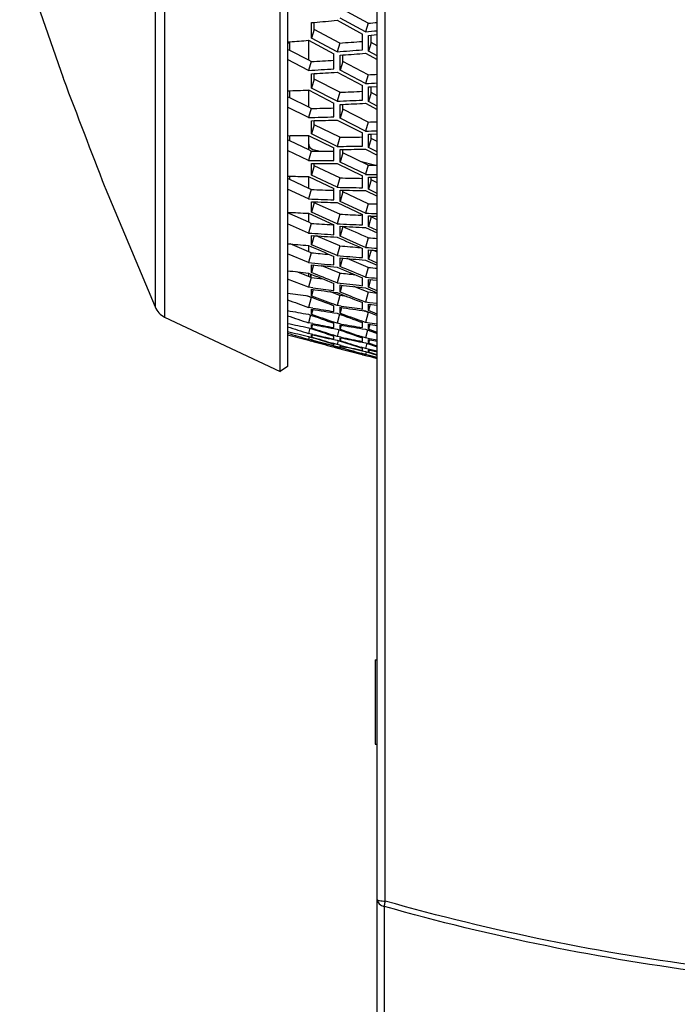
# Model space of a CAD drawing. Header units: millimetres. Extents: x 0 to 420, y 0 to 297.
# Tile 75 of 150: x 191 to 204, y 161 to 180. Entities that reach past the tile are written whole.
import ezdxf

# ---------------------------------------------------------------- set-up
doc = ezdxf.new("R2010")
doc.units = ezdxf.units.MM
doc.header["$LTSCALE"] = 23.1
doc.layers.get('0').update_dxf_attribs({"linetype": 'CONTINUOUS'})
for name, color, linetype in [('02___PRT_ALL_AXES', 7, 'CONTINUOUS'), ('06___PRT_ALL_SURFS', 7, 'CONTINUOUS'), ('AXES', 7, 'CONTINUOUS')]:
    doc.layers.add(name, color=color, linetype=linetype)

msp = doc.modelspace()

# ---------------------------------------------------------------- linework, layer by layer
at = {"color": 7, "linetype": 'Continuous'}
for p, q in [((198.1929, 144.7533), (198.1929, 218.743)), ((198.3441, 163.3798), (198.3441, 218.1271)), ((193.9828, 194.4658), (193.9828, 174.6395)), ((194.1631, 194.3769), (194.1631, 174.446)), ((196.4918, 194.3028), (196.4918, 173.5101)), ((196.3533, 173.4174), (196.3533, 194.1728)), ((191.4196, 181.3551), (192.2417, 178.9773)), ((197.4294, 180.0697), (197.91, 179.8103)), ((197.9676, 179.8519), (197.4871, 180.1117)), ((196.9469, 180.0267), (196.9987, 180.0311)), ((196.9469, 179.7301), (196.9469, 180.0267)), ((196.9987, 179.8936), (196.9469, 179.7301)), ((198.0194, 180.0136), (197.9676, 179.8519)), ((196.8889, 179.6907), (197.3716, 179.4355)), ((196.8929, 179.3124), (196.8929, 179.6886)), ((197.4294, 179.4745), (196.9469, 179.7301)), ((197.91, 179.5117), (197.91, 179.8103)), ((198.0252, 179.7845), (198.0769, 179.7892)), ((198.0252, 179.4856), (198.0252, 179.7845)), ((198.077, 179.7892), (198.1929, 179.7998)), ((196.4918, 179.6622), (196.5329, 179.6651)), ((196.5329, 179.4985), (196.5329, 179.6651)), ((197.4811, 179.6388), (197.4294, 179.4745)), ((198.0769, 179.6491), (198.0252, 179.4856)), ((198.1929, 179.396), (198.0252, 179.4856)), ((196.8889, 179.1209), (196.4918, 179.3269)), ((197.3716, 179.1496), (197.3716, 179.4355)), ((197.4871, 179.4091), (197.5389, 179.4129)), ((197.4871, 179.123), (197.4871, 179.4091)), ((197.9676, 179.4456), (198.1929, 179.3255)), ((196.9406, 179.2876), (196.8889, 179.1209)), ((197.5389, 179.289), (197.4871, 179.123)), ((197.9676, 178.8715), (197.4871, 179.123)), ((192.2439, 178.9713), (192.2417, 178.9773)), ((192.2417, 178.9773), (192.2499, 178.9554)), ((192.2417, 178.9773), (192.25, 178.9551)), ((196.9469, 179.0576), (196.9987, 179.0604)), ((196.9469, 178.7843), (196.9469, 179.0576)), ((196.9987, 178.9527), (196.9469, 178.7843)), ((197.4294, 179.0856), (197.91, 178.8345)), ((198.0194, 179.0382), (197.9676, 178.8715)), ((196.8889, 178.7495), (197.3716, 178.5028)), ((196.8929, 178.4222), (196.8929, 178.7495)), ((197.4294, 178.5372), (196.9469, 178.7843)), ((197.91, 178.5594), (197.91, 178.8345)), ((198.0252, 178.8079), (198.0769, 178.8109)), ((198.0252, 178.5325), (198.0252, 178.8079)), ((198.077, 178.8109), (198.1929, 178.818)), ((196.5329, 178.6019), (196.5329, 178.7349)), ((197.4811, 178.7063), (197.4294, 178.5372)), ((198.0769, 178.7009), (198.0252, 178.5325)), ((196.8889, 178.227), (196.4918, 178.4257)), ((196.9406, 178.3983), (196.8889, 178.227)), ((197.3716, 178.2406), (197.3716, 178.5028)), ((197.4871, 178.4757), (197.5389, 178.4778)), ((197.4871, 178.2133), (197.4871, 178.4757)), ((197.5389, 178.384), (197.4871, 178.2133)), ((197.9676, 178.4971), (198.1929, 178.381)), ((198.1929, 178.4458), (198.0252, 178.5325)), ((197.4294, 178.1805), (197.91, 177.9383)), ((197.9676, 177.9706), (197.4871, 178.2133)), ((196.9469, 178.1675), (196.9987, 178.1688)), ((196.9469, 177.9182), (196.9469, 178.1675)), ((196.9987, 178.0911), (196.9469, 177.9182)), ((198.0194, 178.1419), (197.9676, 177.9706)), ((196.5329, 177.7854), (196.5329, 177.8845)), ((196.8889, 177.8881), (197.3716, 177.6505)), ((196.8929, 177.6126), (196.8929, 177.8881)), ((197.4294, 177.6802), (196.9469, 177.9182)), ((197.4811, 177.8537), (197.4294, 177.6802)), ((197.91, 177.6873), (197.91, 177.9383)), ((198.0252, 177.9109), (198.0769, 177.9124)), ((198.0252, 177.6597), (198.0252, 177.9109)), ((198.0769, 177.8326), (198.0252, 177.6597)), ((198.077, 177.9124), (198.1929, 177.9158)), ((196.9687, 177.6251), (197.1151, 177.5886)), ((197.3716, 177.4127), (197.3716, 177.6505)), ((197.4871, 177.6227), (197.5389, 177.6232)), ((197.4871, 177.3847), (197.4871, 177.6227)), ((197.9676, 177.6291), (198.1929, 177.5173)), ((198.1929, 177.5763), (198.0252, 177.6597)), ((196.8889, 177.4141), (196.4918, 177.6052)), ((196.9406, 177.5897), (196.8889, 177.4141)), ((197.5389, 177.5596), (197.4871, 177.3847)), ((196.9469, 177.134), (196.9469, 177.3588)), ((196.9987, 177.311), (196.9469, 177.134)), ((197.4294, 177.3567), (197.91, 177.124)), ((197.9676, 177.1515), (197.4871, 177.3847)), ((197.8652, 177.4016), (198.1658, 177.3266)), ((198.0194, 177.327), (197.9676, 177.1515)), ((196.5329, 177.0512), (196.5329, 177.1161)), ((196.8889, 177.1086), (197.3716, 176.8808)), ((196.8929, 176.8856), (196.8929, 177.1086)), ((197.4294, 176.9057), (196.9469, 177.134)), ((197.4811, 177.0832), (197.4294, 176.9057)), ((197.91, 176.8977), (197.91, 177.124)), ((198.0252, 176.8694), (198.0252, 177.0959)), ((193.0333, 176.906), (193.0379, 176.8942)), ((193.0379, 176.8942), (193.9828, 174.6395)), ((197.3716, 176.6679), (197.3716, 176.8808)), ((198.0769, 177.0464), (198.0252, 176.8694)), ((196.8889, 176.6844), (196.4918, 176.8674)), ((196.9406, 176.8637), (196.8889, 176.6844)), ((197.4871, 176.6393), (197.4871, 176.8523)), ((197.5389, 176.8181), (197.4871, 176.6393)), ((197.9676, 176.8436), (198.1929, 176.7364)), ((198.1929, 176.7894), (198.0252, 176.8694)), ((196.9469, 176.4336), (196.9469, 176.6332)), ((196.9987, 176.6142), (196.9469, 176.4336)), ((197.4294, 176.6161), (197.91, 176.3934)), ((197.9676, 176.4161), (197.4871, 176.6393)), ((198.0194, 176.5954), (197.9676, 176.4161)), ((196.5329, 176.4009), (196.5329, 176.4316)), ((196.8889, 176.413), (197.3716, 176.1955)), ((196.8929, 176.2431), (196.8929, 176.413)), ((197.4294, 176.2155), (196.9469, 176.4336)), ((197.4811, 176.3966), (197.4294, 176.2155)), ((197.91, 176.1924), (197.91, 176.3934)), ((198.0252, 176.1636), (198.0252, 176.3647)), ((198.0769, 176.3441), (198.0252, 176.1636)), ((196.8889, 176.0395), (196.4918, 176.2139)), ((196.9406, 176.2222), (196.8889, 176.0395)), ((197.3716, 176.0081), (197.3716, 176.1955)), ((197.4871, 175.9789), (197.4871, 176.1664)), ((197.5389, 176.161), (197.4871, 175.9789)), ((197.9676, 176.1426), (198.1929, 176.0403)), ((198.1929, 176.0872), (198.0252, 176.1636)), ((196.9469, 175.8187), (196.9469, 175.9927)), ((196.995, 175.9894), (196.9469, 175.8187)), ((197.926, 175.7846), (197.4871, 175.9789)), ((198.0194, 175.9489), (197.9676, 175.7662)), ((196.8929, 175.6865), (196.8929, 175.803)), ((197.386, 175.6299), (196.9469, 175.8187)), ((197.4811, 175.7955), (197.4294, 175.6114)), ((197.9676, 175.7662), (197.926, 175.7846)), ((197.9676, 175.7662), (197.926, 175.7846)), ((196.8889, 175.4811), (196.4918, 175.6465)), ((196.9406, 175.6667), (196.8889, 175.4811)), ((197.3716, 175.4347), (197.3716, 175.5962)), ((197.4294, 175.6114), (197.386, 175.6299)), ((197.4871, 175.405), (197.4871, 175.5667)), ((197.91, 175.5733), (197.91, 175.7485)), ((198.0252, 175.5439), (198.0252, 175.7193)), ((198.0737, 175.716), (198.0252, 175.5439)), ((196.9469, 175.2908), (196.9469, 175.4387)), ((196.9869, 175.4347), (196.9469, 175.2908)), ((197.5313, 175.563), (197.4871, 175.405)), ((197.9676, 175.5279), (198.1929, 175.4306)), ((198.0194, 175.389), (197.9676, 175.2035)), ((198.1929, 175.4713), (198.0252, 175.5439)), ((196.9406, 175.1985), (196.8889, 175.0105)), ((196.8929, 175.2172), (196.8929, 175.2784)), ((196.9329, 175.2016), (196.9329, 175.2621)), ((197.4811, 175.2815), (197.4294, 175.0947)), ((197.9676, 175.2035), (197.9232, 175.2221)), ((196.8889, 175.0105), (196.4918, 175.1666)), ((196.9688, 175.0002), (196.8889, 175.0105)), ((197.3716, 174.9493), (197.3716, 175.0845)), ((197.4294, 175.0947), (197.3833, 175.1134)), ((197.4871, 174.9193), (197.4871, 175.0546)), ((197.5233, 175.0504), (197.4871, 174.9193)), ((197.91, 175.0417), (197.91, 175.1907)), ((198.0252, 175.0119), (198.0252, 175.161)), ((198.0252, 175.161), (198.1929, 175.1447)), ((198.0655, 175.1571), (198.0252, 175.0119)), ((198.1929, 174.9433), (198.0252, 175.0119)), ((196.8929, 174.8364), (196.8929, 174.8453)), ((196.9469, 174.8512), (196.9469, 174.9727)), ((196.9791, 174.9685), (196.9469, 174.8512)), ((197.4811, 174.8559), (197.4294, 174.6669)), ((197.9676, 175.0008), (198.1929, 174.909)), ((198.0194, 174.9173), (197.9676, 174.7293)), ((196.9406, 174.8189), (196.8889, 174.629)), ((197.4294, 174.6669), (197.3484, 174.6977)), ((197.3716, 174.5531), (197.3716, 174.6616)), ((197.5089, 174.6555), (197.4294, 174.6669)), ((197.9676, 174.7293), (197.887, 174.7611)), ((197.9676, 174.7293), (197.887, 174.7611)), ((197.91, 174.5991), (197.91, 174.7214)), ((198.0469, 174.7192), (197.9676, 174.7293)), ((198.0252, 174.5689), (198.0252, 174.6914)), ((198.0252, 174.6914), (198.1929, 174.6699)), ((198.0576, 174.6872), (198.0252, 174.5689)), ((198.1881, 174.7015), (198.0469, 174.7192)), ((198.1929, 174.7009), (198.1881, 174.7015)), ((196.9688, 174.6162), (196.8889, 174.629)), ((196.929, 174.4857), (196.8889, 174.3373)), ((196.9469, 174.5009), (196.9469, 174.5958)), ((196.9716, 174.5918), (196.9469, 174.5009)), ((197.4763, 174.5018), (197.4294, 174.3288)), ((197.4871, 174.5227), (197.4871, 174.6313)), ((197.5157, 174.6272), (197.4871, 174.5227)), ((197.9676, 174.5628), (198.1929, 174.4765)), ((198.0194, 174.5347), (197.9676, 174.3448)), ((198.1929, 174.5044), (198.0252, 174.5689)), ((194.1631, 174.446), (196.3533, 173.4174)), ((196.9688, 174.3222), (196.8889, 174.3373)), ((196.9469, 174.2409), (196.9469, 174.3088)), ((196.964, 174.3042), (196.9469, 174.2409)), ((197.4294, 174.3288), (197.3484, 174.3576)), ((197.4294, 174.3288), (197.3484, 174.3576)), ((197.3716, 174.2469), (197.3716, 174.3286)), ((197.5089, 174.315), (197.4294, 174.3288)), ((197.4871, 174.2163), (197.4871, 174.298)), ((197.5077, 174.2924), (197.4871, 174.2163)), ((197.9676, 174.3448), (197.887, 174.3745)), ((197.9676, 174.3448), (197.887, 174.3745)), ((197.91, 174.2464), (197.91, 174.3419)), ((198.0469, 174.3323), (197.9676, 174.3448)), ((198.0252, 174.216), (198.0252, 174.3115)), ((198.0252, 174.3115), (198.1929, 174.2849)), ((198.0501, 174.3076), (198.0252, 174.216)), ((198.1929, 174.3094), (198.0469, 174.3323)), ((196.9161, 174.2377), (196.8889, 174.1363)), ((196.9688, 174.1188), (196.8889, 174.1363)), ((196.9025, 174.0771), (196.8889, 174.0264)), ((196.9469, 174.0718), (196.9469, 174.1126)), ((196.9571, 174.1098), (196.9469, 174.0718)), ((197.4294, 174.0815), (197.3484, 174.1081)), ((197.3683, 174.2292), (197.4294, 174.2178)), ((197.3716, 174.0316), (197.3716, 174.0862)), ((197.463, 174.2062), (197.4294, 174.0815)), ((197.5089, 174.0653), (197.4294, 174.0815)), ((197.5089, 174.0653), (197.4294, 174.0815)), ((197.9676, 174.0508), (197.887, 174.0785)), ((197.9064, 174.2253), (197.9676, 174.2148)), ((197.9064, 174.2253), (197.9676, 174.2148)), ((197.9676, 174.2148), (198.1929, 174.1343)), ((198.0081, 174.2004), (197.9676, 174.0508)), ((198.1929, 174.1557), (198.0252, 174.216)), ((196.9688, 174.0066), (196.8889, 174.0264)), ((196.8889, 174.0079), (196.9429, 173.993)), ((196.9469, 173.9939), (196.9469, 174.0075)), ((196.9503, 174.0066), (196.9469, 173.9939)), ((197.4294, 173.9253), (197.3484, 173.9498)), ((197.3484, 173.9081), (197.4294, 173.8882)), ((197.3716, 173.9077), (197.3653, 173.9093)), ((197.3691, 174.0203), (197.4294, 174.0073)), ((197.3703, 173.9027), (197.4294, 173.8882)), ((197.3716, 173.9077), (197.3716, 173.935)), ((197.4294, 173.9253), (197.3737, 173.9421)), ((197.4499, 174.0017), (197.4294, 173.9253)), ((197.5089, 173.9068), (197.4294, 173.9253)), ((197.5089, 173.9068), (197.4294, 173.9253)), ((197.4294, 173.8882), (197.5089, 173.8651)), ((197.4294, 173.8882), (197.5089, 173.8651)), ((197.4362, 173.8864), (197.4294, 173.8609)), ((197.4871, 174.0008), (197.4871, 174.0554)), ((197.5008, 174.0517), (197.4871, 174.0008)), ((197.4871, 173.8768), (197.4871, 173.9041)), ((197.494, 173.9023), (197.4871, 173.8768)), ((197.9071, 173.97), (197.9676, 173.9578)), ((197.9071, 173.97), (197.9676, 173.9578)), ((197.91, 173.9846), (197.91, 174.053)), ((198.0469, 174.0359), (197.9676, 174.0508)), ((198.0469, 174.0359), (197.9676, 174.0508)), ((197.9676, 173.9578), (198.1929, 173.8833)), ((197.9951, 173.9504), (197.9676, 173.8483)), ((198.0252, 173.9539), (198.0252, 174.0224)), ((198.0252, 174.0224), (198.1929, 173.9907)), ((198.0424, 174.0177), (198.0252, 173.9539)), ((198.1929, 173.8982), (198.0252, 173.9539)), ((198.1929, 174.0086), (198.0469, 174.0359)), ((197.4294, 173.8609), (197.3484, 173.8831)), ((197.3716, 173.8745), (197.4871, 173.8435)), ((197.5089, 173.84), (197.4294, 173.8609)), ((197.5089, 173.84), (197.4294, 173.8609)), ((197.9676, 173.8483), (197.887, 173.8737)), ((197.9676, 173.7375), (197.887, 173.7607)), ((197.9062, 173.7348), (197.9676, 173.7188)), ((197.91, 173.7359), (197.9067, 173.7367)), ((197.9082, 173.8061), (197.9676, 173.7923)), ((197.9082, 173.8061), (197.9676, 173.7923)), ((197.9095, 173.7339), (197.9676, 173.7188)), ((197.91, 173.8143), (197.91, 173.8554)), ((197.91, 173.7359), (197.91, 173.7496)), ((198.0469, 173.831), (197.9676, 173.8483)), ((197.9676, 173.7923), (198.1929, 173.724)), ((197.9813, 173.7887), (197.9676, 173.7375)), ((198.0469, 173.7179), (197.9676, 173.7375)), ((198.0469, 173.7179), (197.9676, 173.7375)), ((197.9676, 173.7188), (198.0211, 173.7041)), ((197.9676, 173.7188), (198.0211, 173.7041)), ((198.0252, 173.7835), (198.0252, 173.8246)), ((198.0252, 173.8246), (198.1929, 173.7879)), ((198.0355, 173.8219), (198.0252, 173.7835)), ((198.1929, 173.7323), (198.0252, 173.7835)), ((198.0252, 173.705), (198.0252, 173.7188)), ((198.0252, 173.7188), (198.1929, 173.6771)), ((198.0286, 173.7178), (198.0252, 173.705)), ((198.1929, 173.6585), (198.0252, 173.705)), ((198.1929, 173.7993), (198.0469, 173.831)), ((198.1929, 173.6819), (198.0469, 173.7179)), ((196.4918, 173.5097), (196.3533, 173.4174)), ((198.3269, 147.9663), (198.3269, 163.2779))]:
    msp.add_line(p, q, dxfattribs=at)
for centre, radius, start, end in [((190.9481, 250.1114), 70.341, 274.934553, 275.28677), ((191.2334, 253.0872), 73.5443, 275.253741, 275.429976), ((191.7431, 248.8064), 69.307, 273.962848, 274.25793), ((192.0874, 251.6097), 72.3327, 274.235321, 274.617212), ((192.221, 251.895), 72.6769, 274.196153, 274.535124), ((192.9097, 250.1255), 71.116, 273.207587, 273.597165), ((409.4613, 260.812), 232.1234, 200.649044, 201.190602), ((193.0486, 250.3797), 71.4286, 273.170102, 273.516167), ((193.8177, 249.3754), 70.6927, 272.167881, 272.489978), ((193.4635, 253.1173), 74.3823, 273.471608, 273.645435), ((194.2818, 251.9617), 73.492, 272.454632, 272.829777), ((194.4307, 252.2446), 73.8323, 272.412787, 272.745823), ((195.0732, 250.8518), 72.6475, 271.432139, 271.812985), ((195.2265, 251.1063), 72.959, 271.39185, 271.730205), ((195.9879, 250.4764), 72.594, 270.397683, 270.711099), ((195.757, 253.6015), 75.6632, 271.674222, 271.844858), ((196.9929, 177.7221), 0.1, 180, 256), ((196.56, 252.7862), 75.1111, 270.663175, 271.029883), ((196.724, 253.0679), 75.4491, 270.618822, 270.944422), ((197.3444, 252.077), 74.6642, 269.650432, 270.020844), ((197.5121, 252.2874), 74.9308, 269.567792, 269.936708), ((198.2909, 252.1104), 75.0149, 268.625753, 268.92911), ((198.1441, 254.5757), 77.4245, 269.869436, 270.036111), ((198.3192, 254.737), 77.6417, 269.783034, 269.906769), ((198.9541, 254.1253), 77.2346, 268.868799, 269.225435), ((199.1326, 254.3559), 77.521, 268.783727, 269.138914), ((199.7586, 253.8516), 77.2206, 267.870258, 268.228614), ((199.9403, 254.0763), 77.5009, 267.786497, 268.1434), ((200.7657, 254.3374), 78.0207, 266.859805, 267.151807), ((200.6588, 256.0828), 79.7122, 268.065228, 268.227205), ((200.8463, 256.2696), 79.9546, 267.977944, 268.098169), ((201.5013, 256.0292), 79.9175, 267.079404, 267.424417), ((201.6944, 256.2731), 80.217, 266.993512, 267.337125), ((202.3571, 256.2368), 80.3835, 266.099382, 266.444168), ((202.554, 256.4775), 80.6799, 266.014869, 266.358254), ((203.4591, 257.2308), 81.6924, 265.10745, 265.386908), ((203.3407, 258.1742), 82.5829, 266.269568, 266.426151), ((204.2448, 258.559), 83.2272, 265.302803, 265.634752), ((204.4538, 258.8177), 83.542, 265.216471, 265.547078), ((203.5425, 258.3891), 82.8538, 266.18179, 266.297991), ((205.1887, 259.3072), 84.236, 264.345411, 264.675244), ((205.4025, 259.5657), 84.5508, 264.260518, 264.589009), ((294.9546, 407.9891), 252.2157, 247.252307, 247.370661), ((206.4272, 260.8816), 86.1314, 263.376069, 263.641918), ((289.8924, 404.2526), 247.1398, 247.894116, 248.014849), ((206.2351, 260.9118), 86.1062, 264.490278, 264.640825), ((207.2356, 261.7893), 87.2474, 263.546589, 263.864168), ((207.4619, 262.0642), 87.5795, 263.460193, 263.776494), ((209.7385, 265.4038), 91.4656, 261.672703, 261.924012), ((272.1185, 371.8083), 210.841, 249.09575, 249.236099), ((208.5447, 263.4334), 89.2177, 262.530758, 262.843135), ((273.0514, 373.36), 212.5974, 249.02414, 249.139984), ((208.3097, 263.1341), 88.8605, 262.667578, 262.929344), ((276.8852, 375.9033), 216.1278, 248.430259, 248.567218), ((194.3491, 174.8002), 0.4, 203.68846, 242.29542), ((267.2862, 366.4089), 204.2922, 249.72449, 249.843167), ((210.5315, 265.7917), 92.0619, 261.867988, 262.120087), ((213.4782, 270.9425), 97.8589, 260.003944, 260.239931), ((254.1761, 342.1472), 177.3189, 251.015424, 251.151055), ((258.4492, 347.0428), 183.1957, 250.364464, 250.524671), ((212.0524, 268.1965), 94.8118, 260.832508, 261.127714), ((259.1993, 348.2745), 184.5877, 250.290515, 250.422845), ((211.7911, 267.8432), 94.3979, 260.966087, 261.21354), ((262.867, 351.1966), 188.4065, 249.676425, 249.832228), ((210.7796, 266.1045), 92.4339, 261.73192, 262.032767), ((263.631, 352.4116), 189.788, 249.603516, 249.732245), ((217.7538, 277.6854), 105.5237, 258.375862, 258.595892), ((243.8188, 323.1894), 156.2666, 252.370507, 252.523208), ((216.0276, 274.0708), 101.5703, 259.172247, 259.41414), ((215.7213, 273.5863), 101.0199, 259.302044, 259.534438), ((214.4877, 271.0929), 98.2765, 260.038474, 260.286578), ((214.2054, 270.687), 97.8076, 260.17107, 260.409462), ((222.7047, 285.8795), 114.7406, 256.793939, 256.997524), ((235.4359, 308.0774), 139.4831, 253.787364, 253.957156), ((228.5152, 295.8574), 125.887, 255.263034, 255.449828), ((247.6183, 327.6243), 161.5509, 251.698648, 251.878868), ((238.8313, 312.0965), 144.2481, 253.096168, 253.296447), ((248.2358, 328.6236), 162.6793, 251.622512, 251.771461), ((220.5664, 281.1457), 109.6082, 257.555729, 257.781645), ((220.2111, 280.5511), 108.9405, 257.681354, 257.89809), ((251.6827, 331.6864), 166.5526, 250.989427, 251.164232), ((252.3168, 332.6809), 167.6822, 250.914104, 251.05861), ((239.3494, 312.9203), 145.1788, 253.018025, 253.183636), ((225.8342, 289.7671), 119.3095, 255.988261, 256.186906), ((232.005, 300.19), 130.9752, 254.474373, 254.656588), ((225.4069, 288.9998), 118.4575, 256.109313, 256.306779), ((242.5583, 315.9913), 148.9835, 252.36738, 252.561247), ((218.6712, 277.1285), 105.2275, 258.386052, 258.619408), ((243.0938, 316.8177), 149.9221, 252.289806, 252.450143), ((223.4467, 284.4123), 113.5164, 256.780307, 256.998497), ((218.3482, 276.6284), 104.6589, 258.514726, 258.738719), ((223.0728, 283.8012), 112.8285, 256.904647, 257.113692), ((235.4359, 303.8891), 135.4375, 253.728202, 253.90433), ((234.8899, 302.8912), 134.3319, 253.842822, 254.020865), ((228.5258, 292.4564), 122.6046, 255.345889, 255.537958)]:
    msp.add_arc(centre, radius, start, end, dxfattribs=at)
for points in [[(197.4294, 175.9605), (197.5895, 175.8897), (197.7498, 175.819), (197.91, 175.7485)], [(196.8889, 175.803), (197.0497, 175.7339), (197.2106, 175.665), (197.3716, 175.5962)], [(197.9232, 175.2221), (197.7778, 175.2829), (197.6324, 175.3439), (197.4871, 175.405)], [(197.3833, 175.1134), (197.2378, 175.1724), (197.0923, 175.2315), (196.9469, 175.2908)], [(197.887, 174.7611), (197.7536, 174.8137), (197.6204, 174.8664), (197.4871, 174.9193)]]:
    msp.add_open_spline(points, degree=3, dxfattribs=at)
for points, knots in [([(198.1929, 163.41), (198.1929, 163.3955), (198.2, 163.3649), (198.2408, 163.3103), (198.2914, 163.2866), (198.3269, 163.2779)], [0, 0, 0, 0, 0.2170865, 0.4528173, 1, 1, 1, 1]), ([(198.1929, 163.41), (198.1929, 163.4051), (198.2109, 163.3958), (198.2394, 163.3896), (198.2879, 163.3827), (198.3239, 163.3806), (198.3441, 163.3798)], [0, 0, 0, 0, 0.09453, 0.3025391, 0.6146482, 1, 1, 1, 1]), ([(198.3269, 163.2779), (198.3275, 163.2854), (198.3311, 163.3197), (198.3378, 163.3536), (198.3441, 163.3798)], [0, 0, 0, 0, 0.2174079, 1, 1, 1, 1]), ([(206.6408, 161.7951), (205.9338, 161.8511), (203.1308, 162.1406), (200.3545, 162.7002), (198.3269, 163.2779)], [0, 0, 0, 0, 0.2517342, 1, 1, 1, 1]), ([(206.638, 161.903), (205.9326, 161.9589), (203.1366, 162.2475), (200.367, 162.8047), (198.3441, 163.3798)], [0, 0, 0, 0, 0.2517334, 1, 1, 1, 1])]:
    msp.add_open_spline(points, degree=3, knots=knots, dxfattribs=at)
at = {"layer": '02___PRT_ALL_AXES', "color": 7, "linetype": 'Continuous'}
msp.add_line((196.5329, 179.6364), (196.4918, 179.6364), dxfattribs=at)
at = {"layer": '06___PRT_ALL_SURFS', "color": 7, "linetype": 'Continuous'}
for p, q in [((198.0194, 180.0136), (197.5389, 180.2726)), ((196.9987, 179.8936), (196.9987, 180.0311)), ((197.4811, 179.6388), (196.9987, 179.8936)), ((198.0769, 179.6491), (198.0769, 179.7892)), ((196.5329, 179.4985), (196.4918, 179.5198)), ((196.8929, 179.3124), (196.5329, 179.4985)), ((198.1929, 179.5873), (198.0769, 179.6491)), ((196.9406, 179.2876), (196.8929, 179.3124)), ((196.9406, 179.2876), (196.8929, 179.3124)), ((197.5389, 179.289), (197.5389, 179.4129)), ((198.0194, 179.0382), (197.5389, 179.289)), ((196.9987, 178.9527), (196.9987, 179.0604)), ((197.4811, 178.7063), (196.9987, 178.9527)), ((198.0769, 178.7009), (198.0769, 178.8109)), ((196.5329, 178.6019), (196.4918, 178.6224)), ((196.5329, 178.6019), (196.4918, 178.6224)), ((196.8929, 178.4222), (196.5329, 178.6019)), ((198.1929, 178.6411), (198.0769, 178.7009)), ((198.1929, 178.6411), (198.0769, 178.7009)), ((196.9406, 178.3983), (196.8929, 178.4222)), ((196.9406, 178.3983), (196.8929, 178.4222)), ((197.5389, 178.384), (197.5389, 178.4778)), ((198.0194, 178.1419), (197.5389, 178.384)), ((196.9987, 178.0911), (196.9987, 178.1688)), ((197.4811, 177.8537), (196.9987, 178.0911)), ((196.5329, 177.7854), (196.4918, 177.8052)), ((196.5329, 177.7854), (196.4918, 177.8052)), ((198.0769, 177.8326), (198.0769, 177.9124)), ((198.1929, 177.775), (198.0769, 177.8326)), ((198.1929, 177.775), (198.0769, 177.8326)), ((196.8929, 177.6126), (196.5329, 177.7854)), ((197.5389, 177.5596), (197.5389, 177.6232)), ((196.9406, 177.5897), (196.8929, 177.6126)), ((196.9406, 177.5897), (196.8929, 177.6126)), ((198.0194, 177.327), (197.5389, 177.5596)), ((196.9987, 177.311), (196.9987, 177.3584)), ((197.4811, 177.0832), (196.9987, 177.311)), ((196.5329, 177.0512), (196.4918, 177.0701)), ((196.5329, 177.0512), (196.4918, 177.0701)), ((198.0769, 177.0464), (198.0769, 177.0957)), ((196.8929, 176.8856), (196.5329, 177.0512)), ((196.9406, 176.8637), (196.8929, 176.8856)), ((196.9406, 176.8637), (196.8929, 176.8856)), ((198.1929, 176.9912), (198.0769, 177.0464)), ((198.1929, 176.9912), (198.0769, 177.0464)), ((197.5389, 176.8181), (197.5389, 176.8513)), ((198.0194, 176.5954), (197.5389, 176.8181)), ((196.9987, 176.6142), (196.9987, 176.6312)), ((197.4811, 176.3966), (196.9987, 176.6142)), ((196.5329, 176.4009), (196.4918, 176.4189)), ((196.5329, 176.4009), (196.4918, 176.4189)), ((196.8929, 176.2431), (196.5329, 176.4009)), ((197.9092, 176.3754), (197.8817, 176.3767)), ((198.0769, 176.3441), (198.0769, 176.3629)), ((198.1929, 176.2914), (198.0769, 176.3441)), ((198.1929, 176.2914), (198.0769, 176.3441)), ((196.9406, 176.2222), (196.8929, 176.2431)), ((196.9406, 176.2222), (196.8929, 176.2431)), ((197.3715, 176.1935), (197.3429, 176.1954)), ((197.5389, 176.161), (197.5389, 176.1637)), ((197.4811, 175.7955), (197.0356, 175.9865)), ((196.9406, 175.6667), (196.544, 175.8316)), ((198.1929, 175.6775), (198.1092, 175.7137)), ((197.4811, 175.2815), (197.1408, 175.4195)), ((198.0194, 175.389), (197.6214, 175.5556)), ((196.9406, 175.1985), (196.6697, 175.3047)), ((198.0194, 174.9173), (197.745, 175.0254)), ((196.9406, 174.8189), (196.8558, 174.85)), ((197.4007, 174.8865), (197.2909, 174.9283)), ((197.4811, 174.8559), (197.4007, 174.8865)), ((197.4811, 174.8559), (197.4177, 174.88)), ((197.6183, 174.8362), (197.4811, 174.8559)), ((198.1929, 174.8952), (198.0194, 174.9173)), ((196.9706, 174.8141), (196.9406, 174.8189)), ((198.0194, 174.5347), (197.9282, 174.5683)), ((197.9647, 174.5549), (197.9393, 174.5642)), ((198.0559, 174.5289), (198.0194, 174.5347))]:
    msp.add_line(p, q, dxfattribs=at)
for centre, radius, start, end in [((191.3924, 253.3785), 73.6636, 275.161444, 275.29693), ((192.2405, 251.9265), 72.4774, 274.146535, 274.486572), ((193.0574, 250.4708), 71.289, 273.122588, 273.469509), ((193.6171, 253.444), 74.5359, 273.386009, 273.519596), ((194.4311, 252.3134), 73.6703, 272.372766, 272.706677), ((195.2188, 251.2317), 72.8538, 271.354248, 271.693276), ((195.9071, 253.9646), 75.852, 271.595749, 271.726835), ((196.7073, 253.1742), 75.3244, 270.588625, 270.91491), ((197.4897, 252.4935), 74.9058, 269.58001, 269.909637), ((198.2925, 254.9766), 77.6501, 269.79846, 269.926457), ((199.1013, 254.5513), 77.4851, 268.801904, 269.119115), ((199.9054, 254.3063), 77.4994, 267.807604, 268.125618), ((200.8077, 256.5235), 79.9768, 268.002061, 268.126404), ((201.6492, 256.4745), 80.1864, 267.020409, 267.306977), ((202.5067, 256.7226), 80.6926, 266.04472, 266.330963), ((203.4919, 258.6575), 82.8895, 266.214454, 266.334613), ((204.3965, 259.0534), 83.5446, 265.251949, 265.52321), ((205.3441, 259.8424), 84.5942, 264.298926, 264.53376), ((206.391, 261.4407), 86.4579, 264.44339, 264.558878), ((208.4841, 263.8059), 89.3561, 262.577505, 262.71893), ((207.3928, 262.3294), 87.6103, 263.504004, 263.694007)]:
    msp.add_arc(centre, radius, start, end, dxfattribs=at)
msp.add_open_spline([(198.0194, 175.9489), (197.8592, 176.0195), (197.699, 176.0902), (197.5389, 176.161)], degree=3, dxfattribs=at)
at = {"layer": 'AXES', "color": 7, "linetype": 'Continuous'}
for p, q in [((196.9329, 175.2621), (196.9329, 175.2016)), ((198.1529, 167.9533), (198.1529, 166.3533)), ((198.1529, 167.9533), (198.1929, 167.9533)), ((198.1529, 166.3533), (198.1929, 166.3533))]:
    msp.add_line(p, q, dxfattribs=at)

doc.saveas('drawing.dxf')
